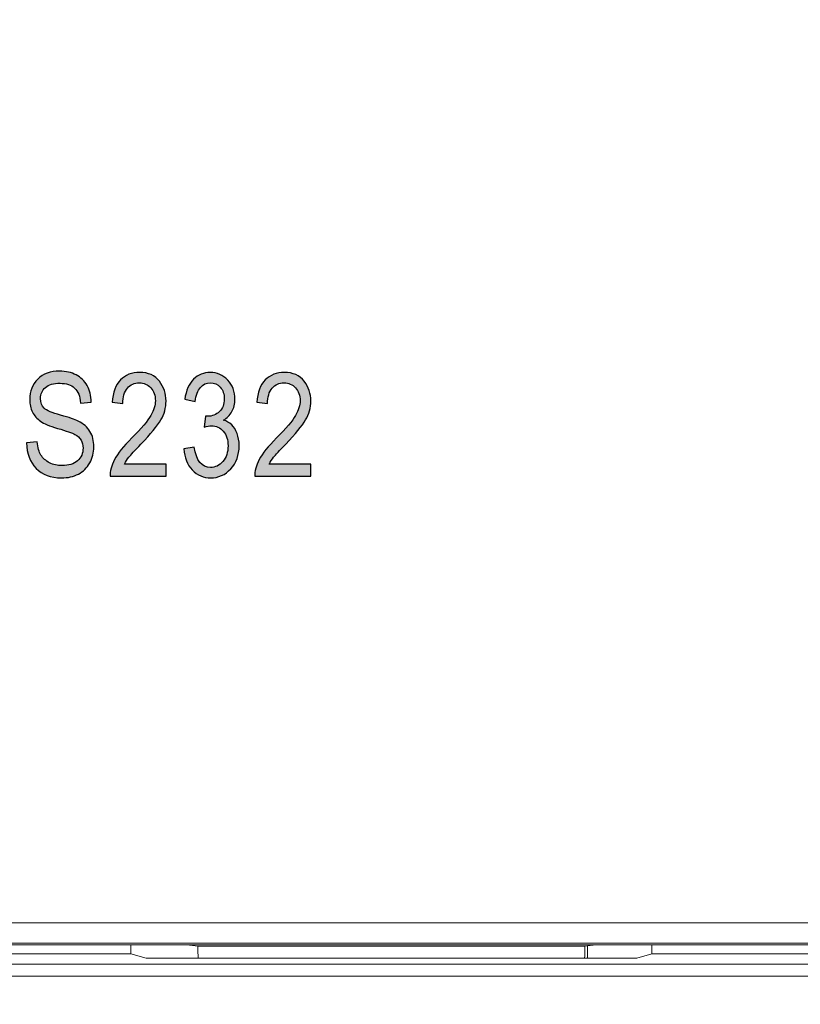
# Model space of a CAD drawing. Header units: millimetres. Extents: x -296 to 295, y -209 to 209.
# Tile 64 of 144: x -239 to -230, y 124 to 136. Entities that reach past the tile are written whole.
import ezdxf

# ---------------------------------------------------------------- set-up
doc = ezdxf.new("R2010")
doc.units = ezdxf.units.MM
doc.header["$MEASUREMENT"] = 0
doc.layers.add('layer 1', color=7, linetype='Continuous')

msp = doc.modelspace()

# ---------------------------------------------------------------- hatches: boundary and pattern name
at = {"layer": 'layer 1'}
h = msp.add_hatch(color=8, dxfattribs=at)
edge = h.paths.add_edge_path()
edge.add_spline(control_points=[(-239.3157, 130.5483), (-239.3157, 130.5483), (-239.1852, 130.5606), (-239.1852, 130.5606), (-239.1784, 130.4912), (-239.1629, 130.4371), (-239.1385, 130.3983), (-239.1141, 130.3595), (-239.0794, 130.3284), (-239.0341, 130.3048), (-238.9888, 130.2813), (-238.9377, 130.2696), (-238.8812, 130.2696), (-238.7998, 130.2696), (-238.7366, 130.2896), (-238.6916, 130.3292), (-238.6466, 130.3692), (-238.6243, 130.421), (-238.6243, 130.4845), (-238.6243, 130.5218), (-238.6325, 130.5541), (-238.649, 130.5821), (-238.6652, 130.6097), (-238.6898, 130.6326), (-238.7231, 130.6503), (-238.756, 130.6682), (-238.8274, 130.6932), (-238.9371, 130.7252), (-239.0347, 130.754), (-239.1041, 130.7832), (-239.1455, 130.8123), (-239.187, 130.8417), (-239.2193, 130.879), (-239.2422, 130.924), (-239.2655, 130.969), (-239.2769, 131.0201), (-239.2769, 131.0768), (-239.2769, 131.1791), (-239.244, 131.2626), (-239.1779, 131.3276), (-239.112, 131.3926), (-239.0229, 131.4249), (-238.9112, 131.4249), (-238.8342, 131.4249), (-238.7669, 131.4096), (-238.7092, 131.3794), (-238.6516, 131.3488), (-238.6069, 131.305), (-238.5749, 131.2482), (-238.5431, 131.1915), (-238.5261, 131.1245), (-238.5237, 131.0474), (-238.5237, 131.0474), (-238.6543, 131.0351), (-238.6543, 131.0351), (-238.661, 131.1171), (-238.6857, 131.178), (-238.7281, 131.2174), (-238.7701, 131.2571), (-238.8295, 131.2768), (-238.9059, 131.2768), (-238.9835, 131.2768), (-239.0426, 131.2594), (-239.0835, 131.2247), (-239.1244, 131.19), (-239.1446, 131.1453), (-239.1446, 131.0904), (-239.1446, 131.0392), (-239.1296, 130.9995), (-239.0997, 130.9716), (-239.07, 130.9434), (-239.0026, 130.9152), (-238.898, 130.8866), (-238.7957, 130.859), (-238.7239, 130.8346), (-238.6825, 130.8143), (-238.6193, 130.7823), (-238.5717, 130.7402), (-238.5399, 130.6876), (-238.5079, 130.635), (-238.492, 130.5724), (-238.492, 130.4995), (-238.492, 130.4271), (-238.509, 130.3613), (-238.5429, 130.3019), (-238.5767, 130.2422), (-238.6228, 130.1972), (-238.681, 130.1661), (-238.7392, 130.1352), (-238.8092, 130.1196), (-238.8915, 130.1196), (-239.0194, 130.1196), (-239.1214, 130.1581), (-239.1973, 130.2352), (-239.2734, 130.3122), (-239.3128, 130.4166), (-239.3157, 130.5483)], knot_values=[0, 0, 0, 0, 0.03125, 0.03125, 0.03125, 0.0625, 0.0625, 0.0625, 0.09375, 0.09375, 0.09375, 0.125, 0.125, 0.125, 0.15625, 0.15625, 0.15625, 0.1875, 0.1875, 0.1875, 0.21875, 0.21875, 0.21875, 0.25, 0.25, 0.25, 0.28125, 0.28125, 0.28125, 0.3125, 0.3125, 0.3125, 0.34375, 0.34375, 0.34375, 0.375, 0.375, 0.375, 0.40625, 0.40625, 0.40625, 0.4375, 0.4375, 0.4375, 0.46875, 0.46875, 0.46875, 0.5, 0.5, 0.5, 0.53125, 0.53125, 0.53125, 0.5625, 0.5625, 0.5625, 0.59375, 0.59375, 0.59375, 0.625, 0.625, 0.625, 0.65625, 0.65625, 0.65625, 0.6875, 0.6875, 0.6875, 0.71875, 0.71875, 0.71875, 0.75, 0.75, 0.75, 0.78125, 0.78125, 0.78125, 0.8125, 0.8125, 0.8125, 0.84375, 0.84375, 0.84375, 0.875, 0.875, 0.875, 0.90625, 0.90625, 0.90625, 0.9375, 0.9375, 0.9375, 0.96875, 0.96875, 0.96875, 1, 1, 1, 1], degree=3, periodic=1)
h = msp.add_hatch(color=8, dxfattribs=at)
edge = h.paths.add_edge_path()
edge.add_spline(control_points=[(-237.6075, 130.289), (-237.6075, 130.289), (-237.6075, 130.1408), (-237.6075, 130.1408), (-237.6075, 130.1408), (-238.2937, 130.1408), (-238.2937, 130.1408), (-238.2954, 130.2011), (-238.2772, 130.2687), (-238.239, 130.3434), (-238.2008, 130.4177), (-238.1305, 130.5059), (-238.0288, 130.6076), (-237.9097, 130.7261), (-237.8318, 130.8178), (-237.7951, 130.8825), (-237.7583, 130.9475), (-237.7398, 131.0078), (-237.7398, 131.0636), (-237.7398, 131.128), (-237.7586, 131.1806), (-237.7962, 131.2212), (-237.8339, 131.2618), (-237.8803, 131.282), (-237.9356, 131.282), (-237.995, 131.282), (-238.0435, 131.2603), (-238.0814, 131.2165), (-238.1193, 131.1727), (-238.1384, 131.1098), (-238.1384, 131.028), (-238.1384, 131.028), (-238.269, 131.0439), (-238.269, 131.0439), (-238.2599, 131.165), (-238.2255, 131.2562), (-238.1658, 131.3173), (-238.1064, 131.3785), (-238.0282, 131.409), (-237.9309, 131.409), (-237.8251, 131.409), (-237.7451, 131.3735), (-237.6907, 131.3023), (-237.6363, 131.2309), (-237.6093, 131.15), (-237.6093, 131.0592), (-237.6093, 130.9789), (-237.6304, 130.9019), (-237.6731, 130.8281), (-237.7157, 130.754), (-237.7968, 130.6556), (-237.9159, 130.5324), (-237.992, 130.4548), (-238.0411, 130.4019), (-238.0632, 130.3736), (-238.0855, 130.3454), (-238.1035, 130.3172), (-238.1173, 130.289), (-238.1173, 130.289), (-237.6075, 130.289), (-237.6075, 130.289)], knot_values=[0, 0, 0, 0, 0.05, 0.05, 0.05, 0.1, 0.1, 0.1, 0.15, 0.15, 0.15, 0.2, 0.2, 0.2, 0.25, 0.25, 0.25, 0.3, 0.3, 0.3, 0.35, 0.35, 0.35, 0.4, 0.4, 0.4, 0.45, 0.45, 0.45, 0.5, 0.5, 0.5, 0.55, 0.55, 0.55, 0.6, 0.6, 0.6, 0.65, 0.65, 0.65, 0.7, 0.7, 0.7, 0.75, 0.75, 0.75, 0.8, 0.8, 0.8, 0.85, 0.85, 0.85, 0.9, 0.9, 0.9, 0.95, 0.95, 0.95, 1, 1, 1, 1], degree=3, periodic=1)
h = msp.add_hatch(color=8, dxfattribs=at)
edge = h.paths.add_edge_path()
edge.add_spline(control_points=[(-237.3931, 130.4759), (-237.3931, 130.4759), (-237.2661, 130.4971), (-237.2661, 130.4971), (-237.2396, 130.3301), (-237.1729, 130.2466), (-237.0656, 130.2466), (-237.0077, 130.2466), (-236.9577, 130.2713), (-236.9151, 130.3204), (-236.8727, 130.3695), (-236.8516, 130.4333), (-236.8516, 130.5115), (-236.8516, 130.585), (-236.871, 130.6444), (-236.9101, 130.6891), (-236.9489, 130.7341), (-236.9965, 130.7564), (-237.0532, 130.7564), (-237.0774, 130.7564), (-237.107, 130.7505), (-237.1426, 130.7391), (-237.1426, 130.7391), (-237.1285, 130.8746), (-237.1285, 130.8746), (-237.1285, 130.8746), (-237.1085, 130.8728), (-237.1085, 130.8728), (-237.0459, 130.8728), (-236.995, 130.8922), (-236.9559, 130.9307), (-236.9168, 130.9692), (-236.8974, 131.0207), (-236.8974, 131.0854), (-236.8974, 131.1445), (-236.9139, 131.1921), (-236.9465, 131.228), (-236.9792, 131.2641), (-237.0191, 131.282), (-237.0662, 131.282), (-237.115, 131.282), (-237.1561, 131.2632), (-237.1897, 131.2253), (-237.2232, 131.1874), (-237.2446, 131.1298), (-237.2537, 131.0527), (-237.2537, 131.0527), (-237.3807, 131.081), (-237.3807, 131.081), (-237.3646, 131.1891), (-237.3284, 131.2709), (-237.2723, 131.3261), (-237.2161, 131.3814), (-237.1479, 131.409), (-237.0682, 131.409), (-236.9845, 131.409), (-236.9133, 131.3782), (-236.8548, 131.3161), (-236.7963, 131.2541), (-236.7669, 131.1762), (-236.7669, 131.0818), (-236.7669, 131.0245), (-236.7793, 130.9737), (-236.8042, 130.9296), (-236.8292, 130.8855), (-236.8639, 130.8508), (-236.9086, 130.8255), (-236.8674, 130.814), (-236.8331, 130.7949), (-236.8063, 130.7687), (-236.7793, 130.7423), (-236.7575, 130.707), (-236.7407, 130.6629), (-236.724, 130.6185), (-236.7158, 130.5691), (-236.7158, 130.5147), (-236.7158, 130.3989), (-236.7499, 130.304), (-236.8181, 130.2302), (-236.8866, 130.1564), (-236.9683, 130.1196), (-237.0635, 130.1196), (-237.1517, 130.1196), (-237.2267, 130.152), (-237.2881, 130.2164), (-237.3496, 130.2807), (-237.3846, 130.3672), (-237.3931, 130.4759)], knot_values=[0, 0, 0, 0, 0.0344828, 0.0344828, 0.0344828, 0.0689655, 0.0689655, 0.0689655, 0.1034483, 0.1034483, 0.1034483, 0.137931, 0.137931, 0.137931, 0.1724138, 0.1724138, 0.1724138, 0.2068966, 0.2068966, 0.2068966, 0.2413793, 0.2413793, 0.2413793, 0.2758621, 0.2758621, 0.2758621, 0.3103448, 0.3103448, 0.3103448, 0.3448276, 0.3448276, 0.3448276, 0.3793103, 0.3793103, 0.3793103, 0.4137931, 0.4137931, 0.4137931, 0.4482759, 0.4482759, 0.4482759, 0.4827586, 0.4827586, 0.4827586, 0.5172414, 0.5172414, 0.5172414, 0.5517241, 0.5517241, 0.5517241, 0.5862069, 0.5862069, 0.5862069, 0.6206897, 0.6206897, 0.6206897, 0.6551724, 0.6551724, 0.6551724, 0.6896552, 0.6896552, 0.6896552, 0.7241379, 0.7241379, 0.7241379, 0.7586207, 0.7586207, 0.7586207, 0.7931034, 0.7931034, 0.7931034, 0.8275862, 0.8275862, 0.8275862, 0.862069, 0.862069, 0.862069, 0.8965517, 0.8965517, 0.8965517, 0.9310345, 0.9310345, 0.9310345, 0.9655172, 0.9655172, 0.9655172, 1, 1, 1, 1], degree=3, periodic=1)
h = msp.add_hatch(color=8, dxfattribs=at)
edge = h.paths.add_edge_path()
edge.add_spline(control_points=[(-235.8381, 130.289), (-235.8381, 130.289), (-235.8381, 130.1408), (-235.8381, 130.1408), (-235.8381, 130.1408), (-236.5243, 130.1408), (-236.5243, 130.1408), (-236.526, 130.2011), (-236.5078, 130.2687), (-236.4696, 130.3434), (-236.4314, 130.4177), (-236.3611, 130.5059), (-236.2594, 130.6076), (-236.1403, 130.7261), (-236.0624, 130.8178), (-236.0257, 130.8825), (-235.9889, 130.9475), (-235.9704, 131.0078), (-235.9704, 131.0636), (-235.9704, 131.128), (-235.9892, 131.1806), (-236.0268, 131.2212), (-236.0645, 131.2618), (-236.1109, 131.282), (-236.1662, 131.282), (-236.2256, 131.282), (-236.2741, 131.2603), (-236.312, 131.2165), (-236.3499, 131.1727), (-236.369, 131.1098), (-236.369, 131.028), (-236.369, 131.028), (-236.4996, 131.0439), (-236.4996, 131.0439), (-236.4905, 131.165), (-236.4561, 131.2562), (-236.3964, 131.3173), (-236.337, 131.3785), (-236.2588, 131.409), (-236.1615, 131.409), (-236.0557, 131.409), (-235.9757, 131.3735), (-235.9213, 131.3023), (-235.8669, 131.2309), (-235.8399, 131.15), (-235.8399, 131.0592), (-235.8399, 130.9789), (-235.861, 130.9019), (-235.9037, 130.8281), (-235.9463, 130.754), (-236.0274, 130.6556), (-236.1465, 130.5324), (-236.2226, 130.4548), (-236.2717, 130.4019), (-236.2938, 130.3736), (-236.3161, 130.3454), (-236.3341, 130.3172), (-236.3479, 130.289), (-236.3479, 130.289), (-235.8381, 130.289), (-235.8381, 130.289)], knot_values=[0, 0, 0, 0, 0.05, 0.05, 0.05, 0.1, 0.1, 0.1, 0.15, 0.15, 0.15, 0.2, 0.2, 0.2, 0.25, 0.25, 0.25, 0.3, 0.3, 0.3, 0.35, 0.35, 0.35, 0.4, 0.4, 0.4, 0.45, 0.45, 0.45, 0.5, 0.5, 0.5, 0.55, 0.55, 0.55, 0.6, 0.6, 0.6, 0.65, 0.65, 0.65, 0.7, 0.7, 0.7, 0.75, 0.75, 0.75, 0.8, 0.8, 0.8, 0.85, 0.85, 0.85, 0.9, 0.9, 0.9, 0.95, 0.95, 0.95, 1, 1, 1, 1], degree=3, periodic=1)

# ---------------------------------------------------------------- linework, layer by layer
at = {"layer": 'layer 1', "color": 1, "lineweight": 0}
msp.add_open_spline([(295.3283, 209.2747), (295.3283, 209.2747), (295.3283, -208.9236), (295.3283, -208.9236), (295.3283, -208.9236), (-296.1944, -208.9236), (-296.1944, -208.9236), (-296.1944, -208.9236), (-296.1944, 209.2747), (-296.1944, 209.2747), (-296.1944, 209.2747), (295.3283, 209.2747), (295.3283, 209.2747)], degree=3, knots=[0, 0, 0, 0, 0.25, 0.25, 0.25, 0.5, 0.5, 0.5, 0.75, 0.75, 0.75, 1, 1, 1, 1], dxfattribs=at)
at = {"layer": 'layer 1', "color": 5, "lineweight": 0}
msp.add_open_spline([(-281.2487, 194.7284), (-281.2487, 194.7284), (-281.2487, -197.0649), (-281.2487, -197.0649), (-281.2487, -197.0649), (283.3586, -197.0649), (283.3586, -197.0649)], degree=3, knots=[0, 0, 0, 0, 0.5, 0.5, 0.5, 1, 1, 1, 1], dxfattribs=at)
at = {"layer": 'layer 1', "color": 8}
for points, knots in [([(-239.3157, 130.5483), (-239.3157, 130.5483), (-239.1852, 130.5606), (-239.1852, 130.5606), (-239.1784, 130.4912), (-239.1629, 130.4371), (-239.1385, 130.3983), (-239.1141, 130.3595), (-239.0794, 130.3284), (-239.0341, 130.3048), (-238.9888, 130.2813), (-238.9377, 130.2696), (-238.8812, 130.2696), (-238.7998, 130.2696), (-238.7366, 130.2896), (-238.6916, 130.3292), (-238.6466, 130.3692), (-238.6243, 130.421), (-238.6243, 130.4845), (-238.6243, 130.5218), (-238.6325, 130.5541), (-238.649, 130.5821), (-238.6652, 130.6097), (-238.6898, 130.6326), (-238.7231, 130.6503), (-238.756, 130.6682), (-238.8274, 130.6932), (-238.9371, 130.7252), (-239.0347, 130.754), (-239.1041, 130.7832), (-239.1455, 130.8123), (-239.187, 130.8417), (-239.2193, 130.879), (-239.2422, 130.924), (-239.2655, 130.969), (-239.2769, 131.0201), (-239.2769, 131.0768), (-239.2769, 131.1791), (-239.244, 131.2626), (-239.1779, 131.3276), (-239.112, 131.3926), (-239.0229, 131.4249), (-238.9112, 131.4249), (-238.8342, 131.4249), (-238.7669, 131.4096), (-238.7092, 131.3794), (-238.6516, 131.3488), (-238.6069, 131.305), (-238.5749, 131.2482), (-238.5431, 131.1915), (-238.5261, 131.1245), (-238.5237, 131.0474), (-238.5237, 131.0474), (-238.6543, 131.0351), (-238.6543, 131.0351), (-238.661, 131.1171), (-238.6857, 131.178), (-238.7281, 131.2174), (-238.7701, 131.2571), (-238.8295, 131.2768), (-238.9059, 131.2768), (-238.9835, 131.2768), (-239.0426, 131.2594), (-239.0835, 131.2247), (-239.1244, 131.19), (-239.1446, 131.1453), (-239.1446, 131.0904), (-239.1446, 131.0392), (-239.1296, 130.9995), (-239.0997, 130.9716), (-239.07, 130.9434), (-239.0026, 130.9152), (-238.898, 130.8866), (-238.7957, 130.859), (-238.7239, 130.8346), (-238.6825, 130.8143), (-238.6193, 130.7823), (-238.5717, 130.7402), (-238.5399, 130.6876), (-238.5079, 130.635), (-238.492, 130.5724), (-238.492, 130.4995), (-238.492, 130.4271), (-238.509, 130.3613), (-238.5429, 130.3019), (-238.5767, 130.2422), (-238.6228, 130.1972), (-238.681, 130.1661), (-238.7392, 130.1352), (-238.8092, 130.1196), (-238.8915, 130.1196), (-239.0194, 130.1196), (-239.1214, 130.1581), (-239.1973, 130.2352), (-239.2734, 130.3122), (-239.3128, 130.4166), (-239.3157, 130.5483)], [0, 0, 0, 0, 0.03125, 0.03125, 0.03125, 0.0625, 0.0625, 0.0625, 0.09375, 0.09375, 0.09375, 0.125, 0.125, 0.125, 0.15625, 0.15625, 0.15625, 0.1875, 0.1875, 0.1875, 0.21875, 0.21875, 0.21875, 0.25, 0.25, 0.25, 0.28125, 0.28125, 0.28125, 0.3125, 0.3125, 0.3125, 0.34375, 0.34375, 0.34375, 0.375, 0.375, 0.375, 0.40625, 0.40625, 0.40625, 0.4375, 0.4375, 0.4375, 0.46875, 0.46875, 0.46875, 0.5, 0.5, 0.5, 0.53125, 0.53125, 0.53125, 0.5625, 0.5625, 0.5625, 0.59375, 0.59375, 0.59375, 0.625, 0.625, 0.625, 0.65625, 0.65625, 0.65625, 0.6875, 0.6875, 0.6875, 0.71875, 0.71875, 0.71875, 0.75, 0.75, 0.75, 0.78125, 0.78125, 0.78125, 0.8125, 0.8125, 0.8125, 0.84375, 0.84375, 0.84375, 0.875, 0.875, 0.875, 0.90625, 0.90625, 0.90625, 0.9375, 0.9375, 0.9375, 0.96875, 0.96875, 0.96875, 1, 1, 1, 1]), ([(-237.6075, 130.289), (-237.6075, 130.289), (-237.6075, 130.1408), (-237.6075, 130.1408), (-237.6075, 130.1408), (-238.2937, 130.1408), (-238.2937, 130.1408), (-238.2954, 130.2011), (-238.2772, 130.2687), (-238.239, 130.3434), (-238.2008, 130.4177), (-238.1305, 130.5059), (-238.0288, 130.6076), (-237.9097, 130.7261), (-237.8318, 130.8178), (-237.7951, 130.8825), (-237.7583, 130.9475), (-237.7398, 131.0078), (-237.7398, 131.0636), (-237.7398, 131.128), (-237.7586, 131.1806), (-237.7962, 131.2212), (-237.8339, 131.2618), (-237.8803, 131.282), (-237.9356, 131.282), (-237.995, 131.282), (-238.0435, 131.2603), (-238.0814, 131.2165), (-238.1193, 131.1727), (-238.1384, 131.1098), (-238.1384, 131.028), (-238.1384, 131.028), (-238.269, 131.0439), (-238.269, 131.0439), (-238.2599, 131.165), (-238.2255, 131.2562), (-238.1658, 131.3173), (-238.1064, 131.3785), (-238.0282, 131.409), (-237.9309, 131.409), (-237.8251, 131.409), (-237.7451, 131.3735), (-237.6907, 131.3023), (-237.6363, 131.2309), (-237.6093, 131.15), (-237.6093, 131.0592), (-237.6093, 130.9789), (-237.6304, 130.9019), (-237.6731, 130.8281), (-237.7157, 130.754), (-237.7968, 130.6556), (-237.9159, 130.5324), (-237.992, 130.4548), (-238.0411, 130.4019), (-238.0632, 130.3736), (-238.0855, 130.3454), (-238.1035, 130.3172), (-238.1173, 130.289), (-238.1173, 130.289), (-237.6075, 130.289), (-237.6075, 130.289)], [0, 0, 0, 0, 0.05, 0.05, 0.05, 0.1, 0.1, 0.1, 0.15, 0.15, 0.15, 0.2, 0.2, 0.2, 0.25, 0.25, 0.25, 0.3, 0.3, 0.3, 0.35, 0.35, 0.35, 0.4, 0.4, 0.4, 0.45, 0.45, 0.45, 0.5, 0.5, 0.5, 0.55, 0.55, 0.55, 0.6, 0.6, 0.6, 0.65, 0.65, 0.65, 0.7, 0.7, 0.7, 0.75, 0.75, 0.75, 0.8, 0.8, 0.8, 0.85, 0.85, 0.85, 0.9, 0.9, 0.9, 0.95, 0.95, 0.95, 1, 1, 1, 1]), ([(-237.3931, 130.4759), (-237.3931, 130.4759), (-237.2661, 130.4971), (-237.2661, 130.4971), (-237.2396, 130.3301), (-237.1729, 130.2466), (-237.0656, 130.2466), (-237.0077, 130.2466), (-236.9577, 130.2713), (-236.9151, 130.3204), (-236.8727, 130.3695), (-236.8516, 130.4333), (-236.8516, 130.5115), (-236.8516, 130.585), (-236.871, 130.6444), (-236.9101, 130.6891), (-236.9489, 130.7341), (-236.9965, 130.7564), (-237.0532, 130.7564), (-237.0774, 130.7564), (-237.107, 130.7505), (-237.1426, 130.7391), (-237.1426, 130.7391), (-237.1285, 130.8746), (-237.1285, 130.8746), (-237.1285, 130.8746), (-237.1085, 130.8728), (-237.1085, 130.8728), (-237.0459, 130.8728), (-236.995, 130.8922), (-236.9559, 130.9307), (-236.9168, 130.9692), (-236.8974, 131.0207), (-236.8974, 131.0854), (-236.8974, 131.1445), (-236.9139, 131.1921), (-236.9465, 131.228), (-236.9792, 131.2641), (-237.0191, 131.282), (-237.0662, 131.282), (-237.115, 131.282), (-237.1561, 131.2632), (-237.1897, 131.2253), (-237.2232, 131.1874), (-237.2446, 131.1298), (-237.2537, 131.0527), (-237.2537, 131.0527), (-237.3807, 131.081), (-237.3807, 131.081), (-237.3646, 131.1891), (-237.3284, 131.2709), (-237.2723, 131.3261), (-237.2161, 131.3814), (-237.1479, 131.409), (-237.0682, 131.409), (-236.9845, 131.409), (-236.9133, 131.3782), (-236.8548, 131.3161), (-236.7963, 131.2541), (-236.7669, 131.1762), (-236.7669, 131.0818), (-236.7669, 131.0245), (-236.7793, 130.9737), (-236.8042, 130.9296), (-236.8292, 130.8855), (-236.8639, 130.8508), (-236.9086, 130.8255), (-236.8674, 130.814), (-236.8331, 130.7949), (-236.8063, 130.7687), (-236.7793, 130.7423), (-236.7575, 130.707), (-236.7407, 130.6629), (-236.724, 130.6185), (-236.7158, 130.5691), (-236.7158, 130.5147), (-236.7158, 130.3989), (-236.7499, 130.304), (-236.8181, 130.2302), (-236.8866, 130.1564), (-236.9683, 130.1196), (-237.0635, 130.1196), (-237.1517, 130.1196), (-237.2267, 130.152), (-237.2881, 130.2164), (-237.3496, 130.2807), (-237.3846, 130.3672), (-237.3931, 130.4759)], [0, 0, 0, 0, 0.0344828, 0.0344828, 0.0344828, 0.0689655, 0.0689655, 0.0689655, 0.1034483, 0.1034483, 0.1034483, 0.137931, 0.137931, 0.137931, 0.1724138, 0.1724138, 0.1724138, 0.2068966, 0.2068966, 0.2068966, 0.2413793, 0.2413793, 0.2413793, 0.2758621, 0.2758621, 0.2758621, 0.3103448, 0.3103448, 0.3103448, 0.3448276, 0.3448276, 0.3448276, 0.3793103, 0.3793103, 0.3793103, 0.4137931, 0.4137931, 0.4137931, 0.4482759, 0.4482759, 0.4482759, 0.4827586, 0.4827586, 0.4827586, 0.5172414, 0.5172414, 0.5172414, 0.5517241, 0.5517241, 0.5517241, 0.5862069, 0.5862069, 0.5862069, 0.6206897, 0.6206897, 0.6206897, 0.6551724, 0.6551724, 0.6551724, 0.6896552, 0.6896552, 0.6896552, 0.7241379, 0.7241379, 0.7241379, 0.7586207, 0.7586207, 0.7586207, 0.7931034, 0.7931034, 0.7931034, 0.8275862, 0.8275862, 0.8275862, 0.862069, 0.862069, 0.862069, 0.8965517, 0.8965517, 0.8965517, 0.9310345, 0.9310345, 0.9310345, 0.9655172, 0.9655172, 0.9655172, 1, 1, 1, 1]), ([(-235.8381, 130.289), (-235.8381, 130.289), (-235.8381, 130.1408), (-235.8381, 130.1408), (-235.8381, 130.1408), (-236.5243, 130.1408), (-236.5243, 130.1408), (-236.526, 130.2011), (-236.5078, 130.2687), (-236.4696, 130.3434), (-236.4314, 130.4177), (-236.3611, 130.5059), (-236.2594, 130.6076), (-236.1403, 130.7261), (-236.0624, 130.8178), (-236.0257, 130.8825), (-235.9889, 130.9475), (-235.9704, 131.0078), (-235.9704, 131.0636), (-235.9704, 131.128), (-235.9892, 131.1806), (-236.0268, 131.2212), (-236.0645, 131.2618), (-236.1109, 131.282), (-236.1662, 131.282), (-236.2256, 131.282), (-236.2741, 131.2603), (-236.312, 131.2165), (-236.3499, 131.1727), (-236.369, 131.1098), (-236.369, 131.028), (-236.369, 131.028), (-236.4996, 131.0439), (-236.4996, 131.0439), (-236.4905, 131.165), (-236.4561, 131.2562), (-236.3964, 131.3173), (-236.337, 131.3785), (-236.2588, 131.409), (-236.1615, 131.409), (-236.0557, 131.409), (-235.9757, 131.3735), (-235.9213, 131.3023), (-235.8669, 131.2309), (-235.8399, 131.15), (-235.8399, 131.0592), (-235.8399, 130.9789), (-235.861, 130.9019), (-235.9037, 130.8281), (-235.9463, 130.754), (-236.0274, 130.6556), (-236.1465, 130.5324), (-236.2226, 130.4548), (-236.2717, 130.4019), (-236.2938, 130.3736), (-236.3161, 130.3454), (-236.3341, 130.3172), (-236.3479, 130.289), (-236.3479, 130.289), (-235.8381, 130.289), (-235.8381, 130.289)], [0, 0, 0, 0, 0.05, 0.05, 0.05, 0.1, 0.1, 0.1, 0.15, 0.15, 0.15, 0.2, 0.2, 0.2, 0.25, 0.25, 0.25, 0.3, 0.3, 0.3, 0.35, 0.35, 0.35, 0.4, 0.4, 0.4, 0.45, 0.45, 0.45, 0.5, 0.5, 0.5, 0.55, 0.55, 0.55, 0.6, 0.6, 0.6, 0.65, 0.65, 0.65, 0.7, 0.7, 0.7, 0.75, 0.75, 0.75, 0.8, 0.8, 0.8, 0.85, 0.85, 0.85, 0.9, 0.9, 0.9, 0.95, 0.95, 0.95, 1, 1, 1, 1])]:
    msp.add_open_spline(points, degree=3, knots=knots, dxfattribs=at)
at = {"layer": 'layer 1', "lineweight": 9}
for points in [[(-229.1963, 124.6785), (-229.1963, 124.6785), (-253.6472, 124.6785), (-253.6472, 124.6785)], [(-254.4669, 124.4102), (-254.4669, 124.4102), (-228.1889, 124.4102), (-228.1889, 124.4102)], [(-253.6472, 124.43), (-253.6472, 124.43), (-229.1963, 124.43), (-229.1963, 124.43)], [(-238.038, 124.4102), (-238.038, 124.4102), (-238.038, 124.3014), (-238.038, 124.3014)], [(-237.2202, 124.3934), (-237.2202, 124.3934), (-237.3543, 124.4102), (-237.3543, 124.4102)], [(-232.4884, 124.3934), (-232.4884, 124.3934), (-237.2202, 124.3934), (-237.2202, 124.3934)], [(-237.2202, 124.3934), (-237.2195, 124.3423), (-237.2184, 124.2922), (-237.2171, 124.2436)], [(-232.4915, 124.2436), (-232.4901, 124.2922), (-232.4891, 124.3423), (-232.4884, 124.3934)], [(-232.3543, 124.4102), (-232.3543, 124.4102), (-232.4884, 124.3934), (-232.4884, 124.3934)], [(-232.4543, 124.2465), (-232.4543, 124.2465), (-232.4543, 124.3977), (-232.4543, 124.3977)], [(-231.6706, 124.3014), (-231.6706, 124.3014), (-231.6706, 124.4102), (-231.6706, 124.4102)], [(-238.038, 124.3014), (-238.038, 124.3014), (-253.5668, 124.3014), (-253.5668, 124.3014)], [(-238.038, 124.3014), (-238.038, 124.3014), (-237.8543, 124.2465), (-237.8543, 124.2465)], [(-231.8543, 124.2465), (-231.8543, 124.2465), (-231.6706, 124.3014), (-231.6706, 124.3014)], [(-216.2036, 124.3014), (-216.2036, 124.3014), (-231.6706, 124.3014), (-231.6706, 124.3014)], [(-214.0625, 124.1743), (-214.0625, 124.1743), (-253.6447, 124.1743), (-253.6447, 124.1743)], [(-237.8543, 124.2465), (-237.8543, 124.2465), (-231.8543, 124.2465), (-231.8543, 124.2465)], [(-253.6472, 124.025), (-253.6472, 124.025), (-213.9133, 124.025), (-213.9133, 124.025)]]:
    msp.add_open_spline(points, degree=3, dxfattribs=at)

doc.saveas('drawing.dxf')
